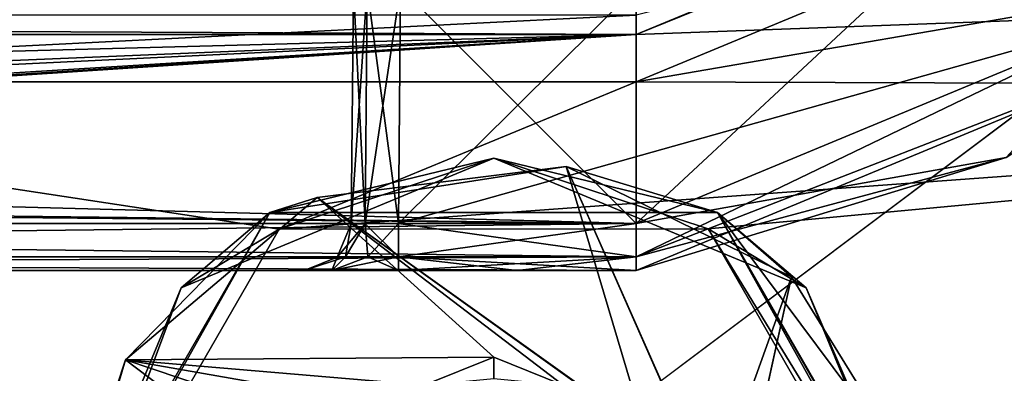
# Model space of a CAD drawing. Header units: metres. Extents: x -205 to 205, y -82 to 82.
# Tile 223 of 256: x 30.97 to 41.42, y -46.59 to -42.84. Entities that reach past the tile are written whole.
import ezdxf

# ---------------------------------------------------------------- set-up
doc = ezdxf.new("R2010")
doc.units = ezdxf.units.M
doc.layers.add('solid_PRT0003', color=7, linetype='CONTINUOUS')

msp = doc.modelspace()

# ---------------------------------------------------------------- linework, layer by layer
at = {"layer": 'solid_PRT0003'}
for points in [[(0, -75), (0, 75), (200, 75)], [(200, -75), (0, -75), (200, 75)], [(53.29282, -40.784054, 13.5), (41.753407, -41.742641, 13.5), (37.510765, -43.5, 13.5)], [(54.395489, -43.557079, 13.5), (53.29282, -40.784054, 13.5), (37.510765, -43.5, 13.5)], [(41.399853, -41.389088, 46), (42.81406, -42.803295, 46), (37.510765, -45, 46)], [(37.510765, -43, 46), (41.399853, -41.389088, 46), (37.510765, -45, 46)], [(40.083988, -41.956955, 45.853554), (41.399853, -41.389088, 46), (37.510765, -43, 46)], [(41.399853, -41.389088, 75), (37.510765, -43, 75), (42.81406, -42.803295, 75)], [(37.510765, -42.646446, 75.146446), (37.510765, -43, 75), (41.399853, -41.389088, 75)], [(37.510765, -42.792892, 13.792893), (37.510765, -43.5, 13.5), (41.753407, -41.742641, 13.5)], [(40.083988, -41.956955, 45.853554), (37.510765, -43, 46), (37.510765, -42.646446, 45.853554)], [(34.488911, -45.004364, 48.5), (34.510765, -42.5, 48.5), (34.510765, -42.5, 54.5)], [(34.635303, -45.003086, 48.146515), (34.510765, -42.5, 48.5), (34.488911, -45.004364, 48.5)], [(34.488911, -45.004364, 54.5), (34.510765, -42.5, 54.5), (34.657215, -42.5, 54.85355)], [(34.488911, -45.004364, 48.5), (34.510765, -42.5, 54.5), (34.488911, -45.004364, 54.5)], [(34.635303, -45.003086, 54.853485), (34.488911, -45.004364, 54.5), (34.657215, -42.5, 54.85355)], [(34.488911, -45.004364, 57.5), (34.510765, -42.5, 57.5), (34.510765, -42.5, 63.5)], [(34.635303, -45.003086, 57.146515), (34.510765, -42.5, 57.5), (34.488911, -45.004364, 57.5)], [(34.488911, -45.004364, 63.5), (34.510765, -42.5, 63.5), (34.657215, -42.5, 63.85355)], [(34.488911, -45.004364, 57.5), (34.510765, -42.5, 63.5), (34.488911, -45.004364, 63.5)], [(34.635303, -45.003086, 63.853485), (34.488911, -45.004364, 63.5), (34.657215, -42.5, 63.85355)], [(34.488911, -45.004364, 66.5), (34.510765, -42.5, 66.5), (34.510765, -42.5, 72.5)], [(34.635303, -45.003086, 66.146515), (34.510765, -42.5, 66.5), (34.488911, -45.004364, 66.5)], [(34.488911, -45.004364, 72.5), (34.510765, -42.5, 72.5), (34.657215, -42.5, 72.853554)], [(34.488911, -45.004364, 66.5), (34.510765, -42.5, 72.5), (34.488911, -45.004364, 72.5)], [(34.635303, -45.003086, 72.853485), (34.488911, -45.004364, 72.5), (34.657215, -42.5, 72.853554)], [(34.635303, -45.003086, 48.146515), (34.657215, -42.5, 48.14645), (34.510765, -42.5, 48.5)], [(34.635303, -45.003086, 57.146515), (34.657215, -42.5, 57.14645), (34.510765, -42.5, 57.5)], [(34.635303, -45.003086, 66.146515), (34.657215, -42.5, 66.146446), (34.510765, -42.5, 66.5)], [(34.635303, -45.003086, 48.146515), (34.988968, -45, 48), (34.657215, -42.5, 48.14645)], [(34.635303, -45.003086, 72.853485), (35.010784, -42.5, 73), (34.988968, -45, 73)], [(34.635303, -45.003086, 72.853485), (34.657215, -42.5, 72.853554), (35.010784, -42.5, 73)], [(34.635303, -45.003086, 57.146515), (34.988968, -45, 57), (34.657215, -42.5, 57.14645)], [(34.635303, -45.003086, 54.853485), (35.010784, -42.5, 55), (34.988968, -45, 55)], [(34.635303, -45.003086, 54.853485), (34.657215, -42.5, 54.85355), (35.010784, -42.5, 55)], [(34.635303, -45.003086, 63.853485), (35.010784, -42.5, 64), (34.988968, -45, 64)], [(34.635303, -45.003086, 63.853485), (34.657215, -42.5, 63.85355), (35.010784, -42.5, 64)], [(34.635303, -45.003086, 66.146515), (34.988968, -45, 66), (34.657215, -42.5, 66.146446)], [(34.657215, -42.5, 48.14645), (34.988968, -45, 48), (35.010784, -42.5, 48)], [(34.657215, -42.5, 57.14645), (34.988968, -45, 57), (35.010784, -42.5, 57)], [(34.988968, -45, 66), (35.010784, -42.5, 66), (34.657215, -42.5, 66.146446)], [(37.510765, -42.5, 48), (34.988968, -45, 48), (42.81406, -42.803295, 48)], [(37.510765, -42.5, 48), (35.010784, -42.5, 48), (34.988968, -45, 48)], [(37.510765, -45, 73), (34.988968, -45, 73), (35.010784, -42.5, 73)], [(37.510765, -42.5, 57), (34.988968, -45, 57), (42.81406, -42.803295, 57)], [(37.510765, -42.5, 57), (35.010784, -42.5, 57), (34.988968, -45, 57)], [(37.510765, -45, 55), (34.988968, -45, 55), (35.010784, -42.5, 55)], [(37.510765, -45, 64), (34.988968, -45, 64), (35.010784, -42.5, 64)], [(34.988968, -45, 66), (37.510765, -42.5, 66), (35.010784, -42.5, 66)], [(34.988968, -45, 66), (42.81406, -42.803295, 66), (37.510765, -42.5, 66)], [(42.81406, -42.803295, 73), (37.510765, -45, 73), (35.010784, -42.5, 73)], [(42.81406, -42.803295, 55), (37.510765, -45, 55), (35.010784, -42.5, 55)], [(42.81406, -42.803295, 64), (37.510765, -45, 64), (35.010784, -42.5, 64)], [(-37.489235, -42.646446, 45.853554), (37.510765, -43, 46), (-37.489235, -43, 46)], [(-37.489235, -42.646446, 45.853554), (37.510765, -42.646446, 45.853554), (37.510765, -43, 46)], [(37.510765, -42.646446, 75.146446), (-37.489235, -43, 75), (37.510765, -43, 75)], [(37.510765, -42.646446, 75.146446), (-37.489235, -42.646446, 75.146446), (-37.489235, -43, 75)], [(37.510765, -42.792892, 13.792893), (23.428932, -43.5, 13.5), (37.510765, -43.5, 13.5)], [(37.510765, -42.792892, 13.792893), (23.428932, -42.792892, 13.792892), (23.428932, -43.5, 13.5)], [(34.988968, -45, 48), (37.510765, -45, 48), (42.81406, -42.803295, 48)], [(34.988968, -45, 57), (37.510765, -45, 57), (42.81406, -42.803295, 57)], [(34.988968, -45, 66), (37.510765, -45, 66), (42.81406, -42.803295, 66)], [(41.437542, -44.301376, 47.853554), (42.81406, -42.803295, 48), (37.510765, -45, 48)], [(37.510765, -45.353554, 73.146446), (37.510765, -45, 73), (42.81406, -42.803295, 73)], [(41.437542, -44.301376, 73.146446), (37.510765, -45.353554, 73.146446), (42.81406, -42.803295, 73)], [(41.437542, -44.301376, 56.853554), (42.81406, -42.803295, 57), (37.510765, -45, 57)], [(37.510765, -45.353554, 55.146446), (37.510765, -45, 55), (42.81406, -42.803295, 55)], [(41.437542, -44.301376, 55.146446), (37.510765, -45.353554, 55.146446), (42.81406, -42.803295, 55)], [(37.510765, -45.353554, 64.146446), (37.510765, -45, 64), (42.81406, -42.803295, 64)], [(41.437542, -44.301376, 64.146446), (37.510765, -45.353554, 64.146446), (42.81406, -42.803295, 64)], [(41.437542, -44.301376, 65.853554), (42.81406, -42.803295, 66), (37.510765, -45, 66)], [(37.510765, -45.353554, 46.146446), (37.510765, -45, 46), (42.81406, -42.803295, 46)], [(41.437542, -44.301376, 46.146446), (37.510765, -45.353554, 46.146446), (42.81406, -42.803295, 46)], [(37.510765, -43, 75), (37.510765, -45, 75), (42.81406, -42.803295, 75)], [(41.437542, -44.301376, 74.853554), (42.81406, -42.803295, 75), (37.510765, -45, 75)], [(-37.489235, -45, 46), (37.510765, -43, 46), (0.010767, -44.558178, 46)], [(-37.489235, -43, 46), (37.510765, -43, 46), (-37.489235, -45, 46)], [(37.510765, -45, 75), (-37.489235, -43, 75), (0.010763, -44.558178, 75)], [(37.510765, -43, 75), (-37.489235, -43, 75), (37.510765, -45, 75)], [(37.510765, -43, 46), (2.687193, -44.668198, 46), (0.010767, -44.558178, 46)], [(37.510765, -43, 46), (5.947914, -44.940296, 46), (2.687193, -44.668198, 46)], [(37.510765, -43, 46), (6.621157, -44.985603, 46), (5.947914, -44.940296, 46)], [(37.510765, -43, 46), (7.2262, -45, 46), (6.621157, -44.985603, 46)], [(37.510765, -43, 46), (37.510765, -45, 46), (7.2262, -45, 46)], [(43.167618, -43.156853, 73.5), (37.510765, -45.5, 73.5), (41.437542, -44.301376, 73.146446)], [(37.510765, -45.5, 74.5), (37.510765, -45.5, 73.5), (43.167618, -43.156853, 73.5)], [(43.167618, -43.156853, 74.5), (37.510765, -45.5, 74.5), (43.167618, -43.156853, 73.5)], [(43.167618, -43.156853, 74.5), (37.510765, -45.353554, 74.853554), (37.510765, -45.5, 74.5)], [(43.167618, -43.156853, 64.5), (37.510765, -45.5, 65.5), (37.510765, -45.5, 64.5)], [(43.167618, -43.156853, 65.5), (37.510765, -45.5, 65.5), (43.167618, -43.156853, 64.5)], [(43.167618, -43.156853, 65.5), (37.510765, -45.353554, 65.853554), (37.510765, -45.5, 65.5)], [(43.167618, -43.156853, 64.5), (37.510765, -45.5, 64.5), (41.437542, -44.301376, 64.146446)], [(43.167618, -43.156853, 55.5), (37.510765, -45.5, 56.5), (37.510765, -45.5, 55.5)], [(43.167618, -43.156853, 56.5), (37.510765, -45.353554, 56.853554), (37.510765, -45.5, 56.5)], [(43.167618, -43.156853, 55.5), (43.167618, -43.156853, 56.5), (37.510765, -45.5, 56.5)], [(41.437542, -44.301376, 55.146446), (43.167618, -43.156853, 55.5), (37.510765, -45.5, 55.5)], [(43.167618, -43.156853, 46.5), (37.510765, -45.5, 47.5), (37.510765, -45.5, 46.5)], [(43.167618, -43.156853, 47.5), (37.510765, -45.353554, 47.853554), (37.510765, -45.5, 47.5)], [(43.167618, -43.156853, 46.5), (43.167618, -43.156853, 47.5), (37.510765, -45.5, 47.5)], [(41.437542, -44.301376, 46.146446), (43.167618, -43.156853, 46.5), (37.510765, -45.5, 46.5)], [(41.437542, -44.301376, 65.853554), (37.510765, -45.353554, 65.853554), (43.167618, -43.156853, 65.5)], [(41.437542, -44.301376, 56.853554), (37.510765, -45.353554, 56.853554), (43.167618, -43.156853, 56.5)], [(41.437542, -44.301376, 47.853554), (37.510765, -45.353554, 47.853554), (43.167618, -43.156853, 47.5)], [(43.167618, -43.156853, 74.5), (41.437542, -44.301376, 74.853554), (37.510765, -45.353554, 74.853554)], [(22.588751, -43.656864, 13.20919), (32.464466, -52.535534, 13.5), (23.040995, -43.498569, 13.461928)], [(23.040995, -43.498569, 13.461928), (32.464466, -52.535534, 13.5), (23.428932, -43.5, 13.5)], [(33.724743, -45.059738, 13.5), (37.510765, -43.5, 13.5), (23.428932, -43.5, 13.5)], [(31.450001, -49, 13.5), (23.428932, -43.5, 13.5), (32.464466, -52.535534, 13.5)], [(33.724743, -45.059738, 13.5), (23.428932, -43.5, 13.5), (31.450001, -49, 13.5)], [(33.724743, -45.059738, 13.5), (54.395489, -43.557079, 13.5), (37.510765, -43.5, 13.5)], [(33.724743, -45.059738, 13.5), (38.274921, -45.059544, 13.5), (54.395489, -43.557079, 13.5)], [(38.274921, -45.059544, 13.5), (40.549999, -49, 13.5), (54.395489, -43.557079, 13.5)], [(40.549999, -49, 13.5), (55.505856, -50.506695, 13.5), (54.395489, -43.557079, 13.5)], [(31.964466, -53.035534, 13.207107), (22.588751, -43.656864, 13.20919), (22.41217, -43.791592, 12.879613)], [(31.964466, -53.035534, 13.207107), (32.464466, -52.535534, 13.5), (22.588751, -43.656864, 13.20919)], [(31.964466, -53.035534, 13.207107), (22.41217, -43.791592, 12.879613), (22.444651, -43.914635, 12.646684)], [(31.964466, -53.035534, 13.207107), (22.444651, -43.914635, 12.646684), (22.479185, -43.964466, 12.5)], [(22.479185, -43.964466, 12.5), (28.7278, -50.213081, 2.590601), (31.405127, -52.890408, 2.071429)], [(22.479185, -43.964466, 12.5), (31.405127, -52.890408, 2.071429), (31.576914, -53.062195, 2.029376)], [(22.479185, -43.964466, 12.5), (31.576914, -53.062195, 2.029376), (31.757359, -53.242641, 1.989862)], [(31.757359, -53.242641, 12.5), (22.479185, -43.964466, 12.5), (31.757359, -53.242641, 1.989862)], [(31.964466, -53.035534, 13.207107), (22.479185, -43.964466, 12.5), (31.757359, -53.242641, 12.5)], [(32.682663, -45.682663, 13.558578), (36, -44.308578, 13.558578), (33.724743, -45.059738, 13.5)], [(32.682663, -45.682663, 13.558578), (33.624992, -44.886383, 13.7), (36, -44.308578, 13.558578)], [(36, -44.308578, 13.558578), (33.624992, -44.886383, 13.7), (38.374985, -44.886372, 13.7)], [(36.76886, -44.397106, 17.260666), (38.374985, -44.886372, 17.098219), (33.624992, -44.886383, 17.098219)], [(34.126003, -44.726135, 17.260666), (36.76886, -44.397106, 17.260666), (33.624992, -44.886383, 17.098219)], [(36, -44.308578, 13.558578), (38.274921, -45.059544, 13.5), (33.724743, -45.059738, 13.5)], [(37.610207, -47.217888, 18.393747), (36.76886, -44.397106, 17.260666), (34.126003, -44.726135, 17.260666)], [(36, -44.308578, 13.558578), (39.317337, -45.682663, 13.558578), (38.274921, -45.059544, 13.5)], [(36, -44.308578, 13.558578), (38.374985, -44.886372, 13.7), (39.317337, -45.682663, 13.558578)], [(36.76886, -44.397106, 17.260666), (39.160896, -45.566849, 17.260666), (38.374985, -44.886372, 17.098219)], [(38.320641, -47.898239, 18.339132), (39.160896, -45.566849, 17.260666), (36.76886, -44.397106, 17.260666)], [(38.234951, -47.709778, 18.335142), (36.76886, -44.397106, 17.260666), (37.610207, -47.217888, 18.393747)], [(38.320641, -47.898239, 18.339132), (36.76886, -44.397106, 17.260666), (38.234951, -47.709778, 18.335142)], [(41.437542, -44.301376, 47.853554), (37.510765, -45, 48), (37.510765, -45.353554, 47.853554)], [(37.510765, -45.5, 73.5), (37.510765, -45.353554, 73.146446), (41.437542, -44.301376, 73.146446)], [(41.437542, -44.301376, 64.146446), (37.510765, -45.5, 64.5), (37.510765, -45.353554, 64.146446)], [(41.437542, -44.301376, 55.146446), (37.510765, -45.5, 55.5), (37.510765, -45.353554, 55.146446)], [(41.437542, -44.301376, 46.146446), (37.510765, -45.5, 46.5), (37.510765, -45.353554, 46.146446)], [(41.437542, -44.301376, 56.853554), (37.510765, -45, 57), (37.510765, -45.353554, 56.853554)], [(41.437542, -44.301376, 65.853554), (37.510765, -45, 66), (37.510765, -45.353554, 65.853554)], [(41.437542, -44.301376, 74.853554), (37.510765, -45, 75), (37.510765, -45.353554, 74.853554)], [(0.010763, -44.558178, 75), (2.687158, -44.668194, 75), (37.510765, -45, 75)], [(2.687158, -44.668194, 75), (7.2262, -45, 75), (37.510765, -45, 75)], [(32.093388, -46.447323, 17.260666), (34.126003, -44.726135, 17.260666), (33.624992, -44.886383, 17.098219)], [(36.000004, -46.419353, 18.335138), (34.126003, -44.726135, 17.260666), (32.093388, -46.447323, 17.260666)], [(37.200874, -46.919952, 18.393747), (34.126003, -44.726135, 17.260666), (36.738251, -46.714466, 18.393747)], [(36.000004, -46.419353, 18.335138), (36.738251, -46.714466, 18.393747), (34.126003, -44.726135, 17.260666)], [(37.610207, -47.217888, 18.393747), (34.126003, -44.726135, 17.260666), (37.200874, -46.919952, 18.393747)], [(31.25, -49, 13.7), (31.25, -49, 17.098219), (33.624992, -44.886383, 17.098219)], [(32.093388, -46.447323, 17.260666), (33.624992, -44.886383, 17.098219), (31.25, -49, 17.098219)], [(33.624992, -44.886383, 13.7), (31.25, -49, 13.7), (33.624992, -44.886383, 17.098219)], [(31.308578, -49, 13.558578), (31.25, -49, 13.7), (33.624992, -44.886383, 13.7)], [(32.682663, -45.682663, 13.558578), (31.308578, -49, 13.558578), (33.624992, -44.886383, 13.7)], [(33.624992, -44.886383, 13.7), (33.624992, -44.886383, 17.098219), (38.374985, -44.886372, 17.098219)], [(38.374985, -44.886372, 13.7), (33.624992, -44.886383, 13.7), (38.374985, -44.886372, 17.098219)], [(38.374985, -44.886372, 13.7), (38.374985, -44.886372, 17.098219), (40.75, -49, 17.098219)], [(40.727951, -49, 17.189507), (40.75, -49, 17.098219), (38.374985, -44.886372, 17.098219)], [(40.75, -49, 13.7), (38.374985, -44.886372, 13.7), (40.75, -49, 17.098219)], [(40.666668, -49, 17.260666), (40.727951, -49, 17.189507), (38.374985, -44.886372, 17.098219)], [(40.48547, -47.712234, 17.260666), (40.666668, -49, 17.260666), (38.374985, -44.886372, 17.098219)], [(39.160896, -45.566849, 17.260666), (40.48547, -47.712234, 17.260666), (38.374985, -44.886372, 17.098219)], [(39.317337, -45.682663, 13.558578), (38.374985, -44.886372, 13.7), (40.75, -49, 13.7)], [(37.510765, -45.353554, 46.146446), (7.2262, -45, 46), (37.510765, -45, 46)], [(37.510765, -45.353554, 46.146446), (7.2262, -45.353527, 46.14642), (7.2262, -45, 46)], [(7.2262, -45.353504, 74.853607), (37.510765, -45, 75), (7.2262, -45, 75)], [(37.510765, -45.353554, 74.853554), (37.510765, -45, 75), (7.2262, -45.353504, 74.853607)], [(34.635303, -45.003086, 63.853485), (34.339386, -45.356625, 63.5), (34.488911, -45.004364, 63.5)], [(34.635303, -45.003086, 63.853485), (34.426773, -45.356216, 63.824566), (34.339386, -45.356625, 63.5)], [(34.635303, -45.003086, 72.853485), (34.339386, -45.356625, 72.5), (34.488911, -45.004364, 72.5)], [(34.635303, -45.003086, 54.853485), (34.339386, -45.356625, 54.5), (34.488911, -45.004364, 54.5)], [(34.635303, -45.003086, 72.853485), (34.426773, -45.356216, 72.824562), (34.339386, -45.356625, 72.5)], [(34.635303, -45.003086, 54.853485), (34.426773, -45.356216, 54.824566), (34.339386, -45.356625, 54.5)], [(34.488911, -45.004364, 57.5), (34.488911, -45.004364, 63.5), (34.339386, -45.356625, 63.5)], [(34.339386, -45.356625, 57.5), (34.488911, -45.004364, 57.5), (34.339386, -45.356625, 63.5)], [(34.339386, -45.356625, 72.5), (34.488911, -45.004364, 66.5), (34.488911, -45.004364, 72.5)], [(34.339386, -45.356625, 66.5), (34.488911, -45.004364, 66.5), (34.339386, -45.356625, 72.5)], [(34.426773, -45.356216, 66.175438), (34.488911, -45.004364, 66.5), (34.339386, -45.356625, 66.5)], [(34.426773, -45.356216, 57.175438), (34.488911, -45.004364, 57.5), (34.339386, -45.356625, 57.5)], [(34.339386, -45.356625, 54.5), (34.488911, -45.004364, 48.5), (34.488911, -45.004364, 54.5)], [(34.339386, -45.356625, 48.5), (34.488911, -45.004364, 48.5), (34.339386, -45.356625, 54.5)], [(34.426773, -45.356216, 48.175438), (34.488911, -45.004364, 48.5), (34.339386, -45.356625, 48.5)], [(34.635303, -45.003086, 63.853485), (34.664948, -45.355091, 64.061172), (34.426773, -45.356216, 63.824566)], [(34.635303, -45.003086, 66.146515), (34.488911, -45.004364, 66.5), (34.426773, -45.356216, 66.175438)], [(34.635303, -45.003086, 57.146515), (34.488911, -45.004364, 57.5), (34.426773, -45.356216, 57.175438)], [(34.635303, -45.003086, 48.146515), (34.488911, -45.004364, 48.5), (34.426773, -45.356216, 48.175438)], [(34.635303, -45.003086, 66.146515), (34.426773, -45.356216, 66.175438), (34.664948, -45.355091, 65.938828)], [(34.635303, -45.003086, 72.853485), (34.664948, -45.355091, 73.061172), (34.426773, -45.356216, 72.824562)], [(34.635303, -45.003086, 57.146515), (34.426773, -45.356216, 57.175438), (34.664948, -45.355091, 56.938828)], [(34.635303, -45.003086, 54.853485), (34.664948, -45.355091, 55.061172), (34.426773, -45.356216, 54.824566)], [(34.635303, -45.003086, 48.146515), (34.426773, -45.356216, 48.175438), (34.664948, -45.355091, 47.938828)], [(34.635303, -45.003086, 48.146515), (34.988968, -45.35355, 47.853558), (34.988968, -45, 48)], [(34.635303, -45.003086, 72.853485), (34.988968, -45, 73), (34.664948, -45.355091, 73.061172)], [(34.635303, -45.003086, 57.146515), (34.988968, -45.35355, 56.853558), (34.988968, -45, 57)], [(34.635303, -45.003086, 54.853485), (34.988968, -45, 55), (34.664948, -45.355091, 55.061172)], [(34.635303, -45.003086, 63.853485), (34.988968, -45, 64), (34.664948, -45.355091, 64.061172)], [(34.635303, -45.003086, 66.146515), (34.988968, -45.35355, 65.853554), (34.988968, -45, 66)], [(34.635303, -45.003086, 66.146515), (34.664948, -45.355091, 65.938828), (34.988968, -45.35355, 65.853554)], [(34.635303, -45.003086, 57.146515), (34.664948, -45.355091, 56.938828), (34.988968, -45.35355, 56.853558)], [(34.635303, -45.003086, 48.146515), (34.664948, -45.355091, 47.938828), (34.988968, -45.35355, 47.853558)], [(34.664948, -45.355091, 73.061172), (34.988968, -45, 73), (34.988968, -45.35355, 73.146446)], [(34.664948, -45.355091, 55.061172), (34.988968, -45, 55), (34.988968, -45.35355, 55.146446)], [(34.664948, -45.355091, 64.061172), (34.988968, -45, 64), (34.988968, -45.35355, 64.146446)], [(34.988968, -45.35355, 47.853558), (37.510765, -45, 48), (34.988968, -45, 48)], [(37.510765, -45.353554, 47.853554), (37.510765, -45, 48), (34.988968, -45.35355, 47.853558)], [(37.510765, -45.353554, 73.146446), (34.988968, -45, 73), (37.510765, -45, 73)], [(34.988968, -45.35355, 73.146446), (34.988968, -45, 73), (37.510765, -45.353554, 73.146446)], [(34.988968, -45.35355, 56.853558), (37.510765, -45, 57), (34.988968, -45, 57)], [(37.510765, -45.353554, 56.853554), (37.510765, -45, 57), (34.988968, -45.35355, 56.853558)], [(37.510765, -45.353554, 55.146446), (34.988968, -45, 55), (37.510765, -45, 55)], [(34.988968, -45.35355, 55.146446), (34.988968, -45, 55), (37.510765, -45.353554, 55.146446)], [(37.510765, -45.353554, 64.146446), (34.988968, -45, 64), (37.510765, -45, 64)], [(34.988968, -45.35355, 64.146446), (34.988968, -45, 64), (37.510765, -45.353554, 64.146446)], [(34.988968, -45.35355, 65.853554), (37.510765, -45, 66), (34.988968, -45, 66)], [(37.510765, -45.353554, 65.853554), (37.510765, -45, 66), (34.988968, -45.35355, 65.853554)], [(32.682663, -45.682663, 13.558578), (33.724743, -45.059738, 13.5), (31.450001, -49, 13.5)], [(40.691422, -49, 13.558578), (40.549999, -49, 13.5), (38.274921, -45.059544, 13.5)], [(39.317337, -45.682663, 13.558578), (40.691422, -49, 13.558578), (38.274921, -45.059544, 13.5)], [(37.510765, -45.353554, 74.853554), (7.2262, -45.353504, 74.853607), (7.2262, -45.5, 74.5)], [(7.2262, -45.353527, 46.14642), (37.510765, -45.5, 46.5), (7.2262, -45.5, 46.5)], [(37.510765, -45.353554, 46.146446), (37.510765, -45.5, 46.5), (7.2262, -45.353527, 46.14642)], [(37.510765, -45.353554, 74.853554), (7.2262, -45.5, 74.5), (37.510765, -45.5, 74.5)], [(34.426773, -45.356216, 72.824562), (34.281857, -45.5, 73.20713), (33.98893, -45.5, 72.500015)], [(34.426773, -45.356216, 72.824562), (33.98893, -45.5, 72.500015), (34.339386, -45.356625, 72.5)], [(34.426773, -45.356216, 63.824566), (34.281857, -45.5, 64.20713), (33.98893, -45.5, 63.500019)], [(34.426773, -45.356216, 63.824566), (33.98893, -45.5, 63.500019), (34.339386, -45.356625, 63.5)], [(34.426773, -45.356216, 54.824566), (34.281857, -45.5, 55.207127), (33.98893, -45.5, 54.500019)], [(34.339386, -45.356625, 54.5), (34.426773, -45.356216, 54.824566), (33.98893, -45.5, 54.500019)], [(34.339386, -45.356625, 66.5), (33.98893, -45.5, 72.500015), (33.98893, -45.5, 69.5)], [(34.339386, -45.356625, 66.5), (34.339386, -45.356625, 72.5), (33.98893, -45.5, 72.500015)], [(34.339386, -45.356625, 66.5), (33.98893, -45.5, 69.5), (33.98893, -45.5, 66.499985)], [(34.339386, -45.356625, 66.5), (33.98893, -45.5, 66.499985), (34.281857, -45.5, 65.79287)], [(34.339386, -45.356625, 57.5), (33.98893, -45.5, 63.500019), (33.98893, -45.5, 60.500004)], [(34.339386, -45.356625, 57.5), (34.339386, -45.356625, 63.5), (33.98893, -45.5, 63.500019)], [(34.339386, -45.356625, 57.5), (33.98893, -45.5, 60.500004), (33.98893, -45.5, 57.499989)], [(34.339386, -45.356625, 57.5), (33.98893, -45.5, 57.499989), (34.281857, -45.5, 56.792873)], [(34.339386, -45.356625, 48.5), (33.98893, -45.5, 54.500019), (33.98893, -45.5, 51.500004)], [(34.339386, -45.356625, 48.5), (34.339386, -45.356625, 54.5), (33.98893, -45.5, 54.500019)], [(34.339386, -45.356625, 48.5), (33.98893, -45.5, 51.500004), (33.98893, -45.5, 48.499989)], [(34.339386, -45.356625, 48.5), (33.98893, -45.5, 48.499989), (34.281857, -45.5, 47.792873)], [(34.281857, -45.5, 73.20713), (34.988968, -45.35355, 73.146446), (34.988979, -45.5, 73.5)], [(34.664948, -45.355091, 73.061172), (34.988968, -45.35355, 73.146446), (34.281857, -45.5, 73.20713)], [(34.988968, -45.35355, 64.146446), (34.988979, -45.5, 64.5), (34.281857, -45.5, 64.20713)], [(34.664948, -45.355091, 64.061172), (34.988968, -45.35355, 64.146446), (34.281857, -45.5, 64.20713)], [(34.988968, -45.35355, 55.146446), (34.988979, -45.5, 55.5), (34.281857, -45.5, 55.207127)], [(34.664948, -45.355091, 55.061172), (34.988968, -45.35355, 55.146446), (34.281857, -45.5, 55.207127)], [(34.426773, -45.356216, 72.824562), (34.664948, -45.355091, 73.061172), (34.281857, -45.5, 73.20713)], [(34.664948, -45.355091, 65.938828), (34.281857, -45.5, 65.79287), (34.988987, -45.5, 65.5)], [(34.426773, -45.356216, 66.175438), (34.281857, -45.5, 65.79287), (34.664948, -45.355091, 65.938828)], [(34.664948, -45.355091, 64.061172), (34.281857, -45.5, 64.20713), (34.426773, -45.356216, 63.824566)], [(34.664948, -45.355091, 56.938828), (34.281857, -45.5, 56.792873), (34.988987, -45.5, 56.5)], [(34.664948, -45.355091, 56.938828), (34.426773, -45.356216, 57.175438), (34.281857, -45.5, 56.792873)], [(34.426773, -45.356216, 54.824566), (34.664948, -45.355091, 55.061172), (34.281857, -45.5, 55.207127)], [(34.664948, -45.355091, 47.938828), (34.281857, -45.5, 47.792873), (34.988987, -45.5, 47.5)], [(34.664948, -45.355091, 47.938828), (34.426773, -45.356216, 48.175438), (34.281857, -45.5, 47.792873)], [(34.426773, -45.356216, 66.175438), (34.339386, -45.356625, 66.5), (34.281857, -45.5, 65.79287)], [(34.426773, -45.356216, 57.175438), (34.339386, -45.356625, 57.5), (34.281857, -45.5, 56.792873)], [(34.426773, -45.356216, 48.175438), (34.339386, -45.356625, 48.5), (34.281857, -45.5, 47.792873)], [(34.664948, -45.355091, 65.938828), (34.988987, -45.5, 65.5), (34.988968, -45.35355, 65.853554)], [(34.988968, -45.35355, 56.853558), (34.664948, -45.355091, 56.938828), (34.988987, -45.5, 56.5)], [(34.988968, -45.35355, 47.853558), (34.664948, -45.355091, 47.938828), (34.988987, -45.5, 47.5)], [(34.988968, -45.35355, 73.146446), (37.510765, -45.353554, 73.146446), (37.510765, -45.5, 73.5)], [(34.988968, -45.35355, 73.146446), (37.510765, -45.5, 73.5), (36.24987, -45.5, 73.5)], [(34.988968, -45.35355, 73.146446), (36.24987, -45.5, 73.5), (34.988979, -45.5, 73.5)], [(37.510765, -45.353554, 65.853554), (34.988968, -45.35355, 65.853554), (34.988987, -45.5, 65.5)], [(34.988968, -45.35355, 64.146446), (37.510765, -45.5, 64.5), (36.24987, -45.5, 64.5)], [(34.988968, -45.35355, 64.146446), (37.510765, -45.353554, 64.146446), (37.510765, -45.5, 64.5)], [(34.988968, -45.35355, 64.146446), (36.24987, -45.5, 64.5), (34.988979, -45.5, 64.5)], [(37.510765, -45.353554, 56.853554), (34.988968, -45.35355, 56.853558), (34.988987, -45.5, 56.5)], [(34.988968, -45.35355, 55.146446), (37.510765, -45.5, 55.5), (36.24987, -45.5, 55.5)], [(34.988968, -45.35355, 55.146446), (37.510765, -45.353554, 55.146446), (37.510765, -45.5, 55.5)], [(34.988968, -45.35355, 55.146446), (36.24987, -45.5, 55.5), (34.988979, -45.5, 55.5)], [(37.510765, -45.353554, 47.853554), (34.988968, -45.35355, 47.853558), (34.988987, -45.5, 47.5)], [(37.510765, -45.353554, 65.853554), (34.988987, -45.5, 65.5), (36.249874, -45.5, 65.5)], [(37.510765, -45.353554, 56.853554), (34.988987, -45.5, 56.5), (36.249874, -45.5, 56.5)], [(37.510765, -45.353554, 47.853554), (34.988987, -45.5, 47.5), (36.249874, -45.5, 47.5)], [(37.510765, -45.353554, 65.853554), (36.249874, -45.5, 65.5), (37.510765, -45.5, 65.5)], [(37.510765, -45.353554, 56.853554), (36.249874, -45.5, 56.5), (37.510765, -45.5, 56.5)], [(37.510765, -45.353554, 47.853554), (36.249874, -45.5, 47.5), (37.510765, -45.5, 47.5)], [(7.2262, -45.5, 74.5), (36.24987, -45.5, 73.5), (37.510765, -45.5, 73.5)], [(37.510765, -45.5, 74.5), (7.2262, -45.5, 74.5), (37.510765, -45.5, 73.5)], [(7.2262, -45.5, 74.5), (34.988979, -45.5, 73.5), (36.24987, -45.5, 73.5)], [(34.281857, -45.5, 73.20713), (34.988979, -45.5, 73.5), (7.2262, -45.5, 74.5)], [(34.281857, -45.5, 73.20713), (7.2262, -45.5, 74.5), (25.032543, -45.5, 73.5)], [(8.079841, -45.5, 46.97401), (7.2262, -45.5, 46.5), (37.510765, -45.5, 46.5)], [(8.902474, -45.5, 47.5), (8.079841, -45.5, 46.97401), (37.510765, -45.5, 46.5)], [(16.967512, -45.5, 47.5), (8.902474, -45.5, 47.5), (37.510765, -45.5, 46.5)], [(25.032551, -45.5, 47.5), (16.967512, -45.5, 47.5), (37.510765, -45.5, 46.5)], [(33.98893, -45.5, 72.500015), (25.032543, -45.5, 73.5), (25.739674, -45.5, 73.20713)], [(33.98893, -45.5, 72.500015), (34.281857, -45.5, 73.20713), (25.032543, -45.5, 73.5)], [(25.739674, -45.5, 47.792873), (25.032551, -45.5, 47.5), (37.510765, -45.5, 46.5)], [(33.98893, -45.5, 54.500019), (25.739674, -45.5, 73.20713), (26.0326, -45.5, 72.500015)], [(33.98893, -45.5, 69.5), (33.98893, -45.5, 72.500015), (25.739674, -45.5, 73.20713)], [(33.98893, -45.5, 66.499985), (33.98893, -45.5, 69.5), (25.739674, -45.5, 73.20713)], [(33.98893, -45.5, 63.500019), (33.98893, -45.5, 66.499985), (25.739674, -45.5, 73.20713)], [(33.98893, -45.5, 60.500004), (33.98893, -45.5, 63.500019), (25.739674, -45.5, 73.20713)], [(33.98893, -45.5, 57.499989), (33.98893, -45.5, 60.500004), (25.739674, -45.5, 73.20713)], [(33.98893, -45.5, 54.500019), (33.98893, -45.5, 57.499989), (25.739674, -45.5, 73.20713)], [(26.0326, -45.5, 48.499981), (25.739674, -45.5, 47.792873), (37.510765, -45.5, 46.5)], [(33.98893, -45.5, 48.499989), (26.0326, -45.5, 69.5), (26.0326, -45.5, 66.499977)], [(34.281857, -45.5, 47.792873), (33.98893, -45.5, 48.499989), (26.0326, -45.5, 66.499977)], [(26.0326, -45.5, 63.500011), (34.281857, -45.5, 47.792873), (26.0326, -45.5, 66.499977)], [(33.98893, -45.5, 48.499989), (26.0326, -45.5, 72.500015), (26.0326, -45.5, 69.5)], [(33.98893, -45.5, 51.500004), (33.98893, -45.5, 54.500019), (26.0326, -45.5, 72.500015)], [(33.98893, -45.5, 48.499989), (33.98893, -45.5, 51.500004), (26.0326, -45.5, 72.500015)], [(26.0326, -45.5, 48.499981), (34.988987, -45.5, 47.5), (34.281857, -45.5, 47.792873)], [(26.0326, -45.5, 51.499996), (26.0326, -45.5, 48.499981), (34.281857, -45.5, 47.792873)], [(26.0326, -45.5, 54.500011), (26.0326, -45.5, 51.499996), (34.281857, -45.5, 47.792873)], [(26.0326, -45.5, 57.499981), (26.0326, -45.5, 54.500011), (34.281857, -45.5, 47.792873)], [(26.0326, -45.5, 60.499996), (26.0326, -45.5, 57.499981), (34.281857, -45.5, 47.792873)], [(26.0326, -45.5, 63.500011), (26.0326, -45.5, 60.499996), (34.281857, -45.5, 47.792873)], [(26.0326, -45.5, 48.499981), (37.510765, -45.5, 46.5), (34.988987, -45.5, 47.5)], [(34.281857, -45.5, 64.20713), (34.281857, -45.5, 65.79287), (33.98893, -45.5, 66.499985)], [(33.98893, -45.5, 63.500019), (34.281857, -45.5, 64.20713), (33.98893, -45.5, 66.499985)], [(34.281857, -45.5, 55.207127), (34.281857, -45.5, 56.792873), (33.98893, -45.5, 57.499989)], [(33.98893, -45.5, 54.500019), (34.281857, -45.5, 55.207127), (33.98893, -45.5, 57.499989)], [(34.988979, -45.5, 64.5), (34.988987, -45.5, 65.5), (34.281857, -45.5, 65.79287)], [(34.281857, -45.5, 64.20713), (34.988979, -45.5, 64.5), (34.281857, -45.5, 65.79287)], [(34.988979, -45.5, 55.5), (34.988987, -45.5, 56.5), (34.281857, -45.5, 56.792873)], [(34.281857, -45.5, 55.207127), (34.988979, -45.5, 55.5), (34.281857, -45.5, 56.792873)], [(34.988979, -45.5, 64.5), (36.24987, -45.5, 64.5), (34.988987, -45.5, 65.5)], [(34.988979, -45.5, 55.5), (36.24987, -45.5, 55.5), (34.988987, -45.5, 56.5)], [(36.24987, -45.5, 64.5), (36.249874, -45.5, 65.5), (34.988987, -45.5, 65.5)], [(36.24987, -45.5, 55.5), (36.249874, -45.5, 56.5), (34.988987, -45.5, 56.5)], [(37.510765, -45.5, 46.5), (36.249874, -45.5, 47.5), (34.988987, -45.5, 47.5)], [(36.24987, -45.5, 64.5), (37.510765, -45.5, 64.5), (36.249874, -45.5, 65.5)], [(36.24987, -45.5, 55.5), (37.510765, -45.5, 55.5), (36.249874, -45.5, 56.5)], [(37.510765, -45.5, 64.5), (37.510765, -45.5, 65.5), (36.249874, -45.5, 65.5)], [(37.510765, -45.5, 55.5), (37.510765, -45.5, 56.5), (36.249874, -45.5, 56.5)], [(37.510765, -45.5, 46.5), (37.510765, -45.5, 47.5), (36.249874, -45.5, 47.5)], [(38.320641, -47.898239, 18.339132), (38.401779, -48.987846, 18.393747), (39.160896, -45.566849, 17.260666)], [(38.401779, -48.987846, 18.393747), (38.40181, -49, 18.393747), (39.160896, -45.566849, 17.260666)], [(38.40181, -49, 18.393747), (40.48547, -47.712234, 17.260666), (39.160896, -45.566849, 17.260666)], [(32.682663, -45.682663, 13.558578), (31.450001, -49, 13.5), (31.308578, -49, 13.558578)], [(39.317337, -45.682663, 13.558578), (40.75, -49, 13.7), (40.691422, -49, 13.558578)], [(33.837666, -56.110996, 1.5), (18.216194, -45.809784, 1.5), (0, -75, 1.5)], [(33.837666, -56.110996, 1.5), (21.359428, -46.364033, 1.5), (18.216194, -45.809784, 1.5)], [(33.837666, -56.110996, 1.5), (24.12355, -47.959885, 1.5), (21.359428, -46.364033, 1.5)], [(31.272049, -49, 17.189507), (32.093388, -46.447323, 17.260666), (31.25, -49, 17.098219)], [(31.272049, -49, 17.189507), (31.333334, -49, 17.260666), (32.093388, -46.447323, 17.260666)], [(33.765095, -47.709679, 18.33514), (32.093388, -46.447323, 17.260666), (31.333334, -49, 17.260666)], [(36.000004, -46.419353, 18.335138), (32.093388, -46.447323, 17.260666), (35.261749, -46.714466, 18.393747)], [(34.799061, -46.919994, 18.393747), (32.093388, -46.447323, 17.260666), (34.389793, -47.217888, 18.393747)], [(33.765095, -47.709679, 18.33514), (34.389793, -47.217888, 18.393747), (32.093388, -46.447323, 17.260666)], [(35.261749, -46.714466, 18.393747), (32.093388, -46.447323, 17.260666), (34.799061, -46.919994, 18.393747)], [(36, -46.645523, 18.301785), (36.000004, -46.419353, 18.335138), (35.261749, -46.714466, 18.393747)], [(36, -46.645523, 18.301785), (36.738251, -46.714466, 18.393747), (36.000004, -46.419353, 18.335138)]]:
    msp.add_3dface(points, dxfattribs=at)

doc.saveas('drawing.dxf')
